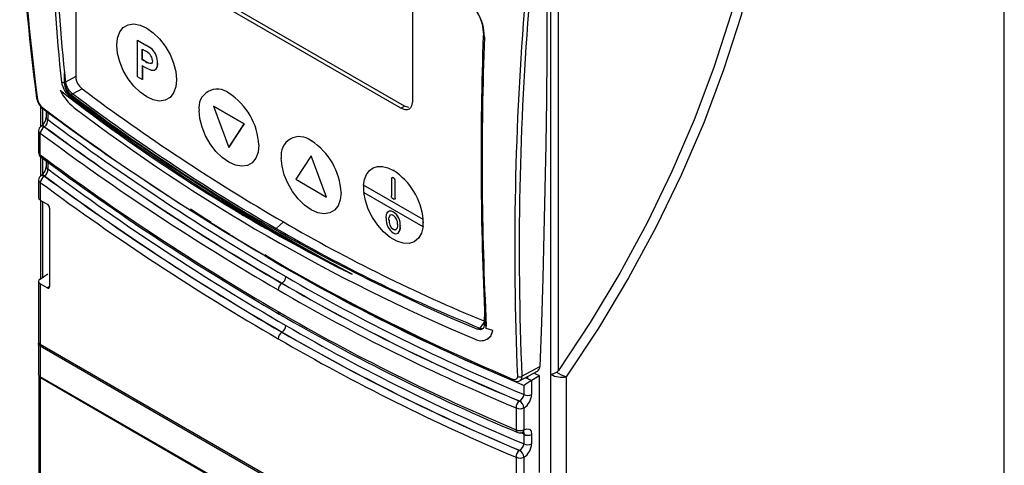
# Model space of a CAD drawing. Header units: millimetres. Extents: x 0 to 838, y 0 to 648.
# Tile 13 of 45: x 241 to 331, y 456 to 497. Entities that reach past the tile are written whole.
import ezdxf

# ---------------------------------------------------------------- set-up
doc = ezdxf.new("R2010")
doc.units = ezdxf.units.MM
doc.header["$LTSCALE"] = 3

msp = doc.modelspace()

# ---------------------------------------------------------------- linework, layer by layer
for p, q in [((331.367, 370.971), (331.367, 532.597)), ((245.938, 518.099), (245.938, 491.822)), ((275.856, 488.913), (251.815, 502.792)), ((276.192, 489.107), (252.15, 502.986)), ((276.917, 498.916), (276.917, 489.526)), ((289.662, 464.434), (289.657, 497.753)), ((290.358, 464.808), (290.358, 497.75)), ((249.722, 494.703), (249.709, 494.731)), ((251.619, 495.167), (251.612, 495.163)), ((251.612, 491.807), (251.612, 495.163)), ((251.612, 495.163), (252.395, 494.711)), ((251.619, 495.167), (252.402, 494.715)), ((252.402, 494.715), (252.395, 494.711)), ((252.065, 493.376), (252.065, 494.335)), ((252.065, 494.335), (252.325, 494.185)), ((252.072, 493.38), (252.072, 494.331)), ((252.974, 494.336), (252.967, 494.332)), ((252.065, 493.376), (252.072, 493.38)), ((252.361, 493.205), (252.065, 493.376)), ((252.392, 492.621), (252.065, 492.809)), ((252.065, 492.809), (252.065, 491.546)), ((252.368, 493.209), (252.072, 493.38)), ((252.072, 492.805), (252.072, 491.55)), ((252.361, 493.205), (252.368, 493.209)), ((253.469, 493.064), (253.461, 493.059)), ((244.904, 492.152), (244.888, 491.279)), ((244.924, 491.268), (244.904, 492.152)), ((244.904, 492.152), (244.996, 491.309)), ((244.996, 491.309), (244.924, 491.268)), ((245.938, 491.822), (244.996, 491.309)), ((252.065, 491.546), (251.612, 491.807)), ((252.072, 491.55), (252.065, 491.546)), ((255.264, 491.524), (255.215, 491.532)), ((245.673, 490.243), (245.527, 490.159)), ((246.522, 490.704), (245.673, 490.243)), ((260.053, 490.334), (260.035, 490.288)), ((242.347, 489.83), (242.348, 489.823)), ((242.713, 489.078), (242.713, 487.227)), ((242.889, 488.91), (242.889, 487.368)), ((242.943, 488.86), (242.937, 488.865)), ((243.22, 488.657), (243.22, 488.079)), ((243.366, 488.549), (243.366, 487.875)), ((257.288, 488.702), (257.275, 488.73)), ((258.613, 489.113), (258.62, 489.117)), ((261.442, 487.48), (258.613, 489.113)), ((258.613, 489.113), (260.027, 485.316)), ((258.62, 489.117), (261.449, 487.484)), ((275.856, 488.913), (276.192, 489.107)), ((276.582, 488.968), (276.192, 489.107)), ((260.027, 485.316), (261.442, 487.48)), ((261.449, 487.484), (260.035, 485.32)), ((261.442, 487.48), (261.449, 487.484)), ((242.525, 486.836), (242.525, 484.832)), ((242.672, 484.628), (242.672, 486.632)), ((243.069, 487.208), (243.081, 487.216)), ((262.83, 485.524), (262.781, 485.531)), ((267.619, 485.967), (267.601, 485.92)), ((260.035, 485.32), (260.027, 485.316)), ((242.713, 484.442), (242.713, 482.692)), ((242.889, 484.312), (242.889, 482.833)), ((243.22, 484.07), (243.22, 483.543)), ((243.366, 483.963), (243.366, 483.339)), ((264.841, 484.363), (264.854, 484.334)), ((267.594, 484.541), (266.179, 482.377)), ((267.601, 484.545), (267.594, 484.541)), ((269.008, 480.744), (267.594, 484.541)), ((269.015, 480.748), (267.601, 484.545)), ((275.185, 483.232), (275.167, 483.186)), ((242.525, 482.301), (242.525, 480.667)), ((242.672, 482.097), (242.672, 480.473)), ((242.773, 482.733), (242.761, 482.726)), ((243.068, 482.674), (243.08, 482.681)), ((266.179, 482.377), (269.008, 480.744)), ((274.983, 482.407), (274.983, 480.855)), ((275.042, 482.525), (275.035, 482.521)), ((275.16, 482.509), (275.167, 482.513)), ((275.336, 482.202), (275.343, 482.207)), ((275.336, 480.651), (275.336, 482.202)), ((275.343, 480.655), (275.343, 482.207)), ((270.347, 481.163), (270.396, 481.156)), ((272.407, 481.628), (272.413, 481.615)), ((272.421, 481.836), (272.428, 481.84)), ((277.898, 478.674), (272.421, 481.836)), ((277.905, 478.678), (272.428, 481.84)), ((272.436, 481.174), (277.883, 478.029)), ((242.672, 480.473), (243.325, 480.096)), ((242.713, 480.449), (242.713, 473.241)), ((242.889, 480.348), (242.889, 473.364)), ((269.008, 480.744), (269.015, 480.748)), ((275.285, 480.537), (275.292, 480.541)), ((275.343, 480.655), (275.336, 480.651)), ((243.536, 479.73), (243.536, 472.512)), ((275.149, 479.397), (275.156, 479.401)), ((264.374, 477.859), (265.045, 478.453)), ((274.757, 478.656), (274.764, 478.66)), ((277.905, 478.678), (277.898, 478.674)), ((277.913, 478.429), (277.962, 478.421)), ((275.151, 477.778), (275.158, 477.782)), ((275.576, 477.411), (275.613, 477.434)), ((275.606, 477.43), (275.613, 477.434)), ((275.797, 478.055), (275.804, 478.059)), ((277.883, 478.029), (277.89, 478.034)), ((242.525, 472.982), (242.525, 467.386)), ((242.665, 473.207), (243.366, 473.698)), ((242.672, 472.767), (242.672, 467.184)), ((243.325, 472.39), (242.672, 472.767)), ((243.325, 472.39), (243.536, 472.559)), ((264.927, 472.816), (264.914, 472.809)), ((283.543, 470.523), (283.517, 469.007)), ((283.567, 469.318), (283.117, 468.702)), ((264.927, 468.325), (264.914, 468.318)), ((283.117, 468.702), (282.918, 468.587)), ((283.701, 468.659), (283.711, 468.858)), ((284.319, 468.481), (283.701, 468.659)), ((283.791, 467.679), (283.892, 467.737)), ((242.525, 467.258), (242.525, 464.426)), ((286.463, 441.904), (242.672, 467.184)), ((242.672, 467.049), (286.463, 441.769)), ((242.672, 467.049), (242.672, 464.227)), ((286.758, 463.832), (288.429, 464.736)), ((286.987, 464.267), (288.634, 465.158)), ((242.546, 464.343), (242.546, 385.88)), ((286.463, 438.947), (242.672, 464.227)), ((242.693, 464.138), (286.441, 438.883)), ((242.693, 385.676), (242.693, 464.138)), ((287.883, 463.888), (287.323, 464.118)), ((287.492, 464.229), (287.492, 464.054)), ((288.609, 464.309), (287.883, 463.888)), ((287.883, 463.888), (287.883, 462.577)), ((288.193, 464.479), (288.193, 464.608)), ((288.609, 464.309), (288.193, 464.479)), ((288.609, 455.424), (288.609, 464.309)), ((289.664, 430.875), (289.662, 464.434)), ((291.065, 464.222), (291.065, 430.854)), ((287.182, 462.58), (287.182, 463.419)), ((286.773, 461.993), (286.76, 461.986)), ((286.463, 461.352), (286.463, 459.348)), ((287.176, 461.356), (287.164, 461.349)), ((287.164, 461.349), (287.164, 459.345)), ((287.164, 459.345), (287.176, 459.351)), ((287.182, 458.927), (286.89, 459.056)), ((287.054, 459.112), (287.066, 459.119)), ((287.182, 458.045), (287.182, 458.927)), ((287.883, 458.923), (287.883, 458.041)), ((286.774, 457.457), (286.761, 457.45)), ((286.463, 456.817), (286.463, 441.904)), ((287.176, 456.821), (287.164, 456.813)), ((287.164, 456.813), (287.164, 441.894))]:
    msp.add_line(p, q)
at = {"flags": 128}
for points in [[(309.793, 520.55), (309.641, 516.162), (309.203, 511.645), (308.485, 507.031), (307.48, 502.294), (306.195, 497.491), (304.638, 492.653), (302.831, 487.845), (300.782, 483.079), (298.507, 478.385), (295.994, 473.741), (293.272, 469.205), (290.358, 464.808)], [(310.764, 520.702), (310.61, 516.251), (310.166, 511.673), (309.438, 506.997), (308.421, 502.203), (307.12, 497.341), (305.544, 492.444), (303.715, 487.579), (301.642, 482.756), (299.339, 478.004), (296.797, 473.305), (294.033, 468.7), (291.065, 464.222)], [(289.295, 497.963), (289.275, 493.825), (289.237, 489.697), (289.182, 485.58), (289.108, 481.474), (289.016, 477.378), (288.907, 473.294), (288.78, 469.221), (288.634, 465.158)], [(249.722, 494.703), (249.791, 495.369), (249.994, 495.922), (250.321, 496.334), (250.756, 496.585), (251.277, 496.663), (251.857, 496.562), (252.469, 496.289), (253.08, 495.857), (253.66, 495.287), (254.181, 494.608), (254.616, 493.855), (254.943, 493.065), (255.146, 492.277), (255.215, 491.532)], [(283.473, 495.647), (283.451, 495.622), (283.437, 495.596), (283.433, 495.568), (283.437, 495.541), (283.45, 495.514), (283.471, 495.488), (283.5, 495.464), (283.536, 495.444)], [(255.215, 491.532), (255.146, 490.866), (254.943, 490.313), (254.616, 489.901), (254.181, 489.649), (253.66, 489.572), (253.08, 489.673), (252.469, 489.946), (251.857, 490.378), (251.277, 490.948), (250.756, 491.626), (250.321, 492.38), (249.994, 493.17), (249.791, 493.957), (249.722, 494.703)], [(253.009, 493.313), (253.008, 493.297), (253.004, 493.234), (252.974, 493.124), (252.897, 493.037), (252.795, 493.012), (252.679, 493.042), (252.361, 493.205)], [(253.461, 493.059), (253.461, 493.043), (253.46, 492.979), (253.429, 492.736), (253.312, 492.486), (253.147, 492.368), (252.922, 492.371), (252.392, 492.621)], [(245.506, 490.015), (249.915, 486.823), (254.291, 483.821), (258.699, 480.965), (260.896, 479.605), (263.105, 478.28), (265.325, 476.989), (266.136, 476.529), (266.958, 476.067), (267.792, 475.603), (268.639, 475.139), (268.992, 474.946), (269.386, 474.733), (269.821, 474.498), (270.295, 474.242), (270.826, 473.956), (270.951, 473.888), (271.05, 473.834), (271.123, 473.794), (271.243, 473.728), (271.331, 473.677), (271.35, 473.664), (271.36, 473.657), (271.361, 473.656), (271.362, 473.655), (271.362, 473.655), (271.362, 473.655), (271.362, 473.654), (271.362, 473.654), (271.362, 473.654), (271.362, 473.654), (271.361, 473.654), (271.358, 473.654), (271.309, 473.673), (271.275, 473.689), (271.191, 473.727), (270.782, 473.926)], [(276.917, 489.526), (276.843, 489.118), (276.743, 488.954), (276.606, 488.839), (276.439, 488.778), (276.247, 488.774), (275.856, 488.913)], [(262.781, 485.531), (262.712, 484.865), (262.509, 484.312), (262.182, 483.9), (261.747, 483.649), (261.226, 483.571), (260.646, 483.672), (260.035, 483.945), (259.423, 484.377), (258.843, 484.947), (258.322, 485.626), (257.887, 486.379), (257.56, 487.169), (257.357, 487.957), (257.288, 488.702)], [(242.763, 487.258), (242.784, 487.273), (242.876, 487.287), (242.96, 487.268), (243.069, 487.208)], [(270.347, 481.163), (270.278, 480.497), (270.075, 479.944), (269.748, 479.532), (269.313, 479.281), (268.792, 479.204), (268.212, 479.304), (267.601, 479.577), (266.989, 480.01), (266.409, 480.579), (265.888, 481.258), (265.453, 482.011), (265.126, 482.801), (264.923, 483.589), (264.854, 484.334)], [(272.428, 481.84), (272.515, 482.372), (272.694, 482.823), (272.959, 483.176), (273.301, 483.419), (273.708, 483.543), (274.165, 483.545), (274.657, 483.425), (275.167, 483.186)], [(242.763, 482.723), (242.784, 482.738), (242.876, 482.752), (242.959, 482.733), (243.068, 482.674)], [(251.58, 482.746), (255.602, 480.077), (260.109, 477.316)], [(277.89, 478.034), (277.746, 477.435), (277.475, 476.963), (277.091, 476.64), (276.613, 476.483), (276.064, 476.499), (275.471, 476.687), (274.863, 477.038), (274.27, 477.534), (273.721, 478.153), (273.242, 478.862), (272.858, 479.628), (272.588, 480.413), (272.443, 481.178)], [(275.336, 480.651), (275.323, 480.581), (275.285, 480.537), (275.227, 480.525), (275.16, 480.549), (275.092, 480.604), (275.035, 480.681), (274.996, 480.769), (274.983, 480.855)], [(275.292, 480.541), (275.292, 480.541), (275.33, 480.585), (275.343, 480.655)], [(258.401, 478.416), (257.925, 478.702), (256.49, 479.645)], [(274.502, 478.791), (274.502, 478.807), (274.503, 478.871), (274.506, 478.935), (274.512, 478.997), (274.519, 479.057), (274.529, 479.116), (274.543, 479.172), (274.559, 479.225), (274.663, 479.4), (274.796, 479.481), (274.971, 479.475), (275.014, 479.461), (275.149, 479.397)], [(274.757, 478.656), (274.757, 478.672), (274.758, 478.737), (274.77, 478.86), (274.823, 479.029), (274.898, 479.106), (275.005, 479.128), (275.06, 479.117), (275.088, 479.108), (275.151, 479.077)], [(275.542, 478.209), (275.542, 478.193), (275.54, 478.129), (275.501, 477.892), (275.435, 477.781), (275.413, 477.763), (275.387, 477.748), (275.36, 477.737), (275.331, 477.73), (275.299, 477.729), (275.194, 477.756), (275.151, 477.778)], [(283.642, 468.918), (283.598, 469.39), (283.593, 469.499)], [(283.517, 469.007), (283.471, 468.758), (283.344, 468.595), (283.151, 468.537), (282.918, 468.587)], [(283.853, 467.729), (284.124, 467.963), (284.319, 468.481)], [(242.672, 467.049), (242.58, 467.122), (242.528, 467.222), (242.527, 467.28), (242.544, 467.329)], [(280.45, 466.381), (281.733, 465.773), (287.182, 463.419)], [(290.166, 464.631), (290.269, 464.705), (290.358, 464.808)], [(242.672, 464.227), (242.567, 464.315), (242.536, 464.369), (242.525, 464.427), (242.525, 464.43)], [(286.571, 464.256), (286.549, 464.093), (286.471, 463.985), (286.345, 463.946), (286.185, 463.98)], [(286.987, 464.267), (286.949, 464.031), (286.832, 463.874), (286.795, 463.863)], [(287.164, 459.345), (287.141, 459.218), (287.092, 459.15)], [(287.176, 459.351), (287.449, 459.437), (287.678, 459.385), (287.829, 459.204), (287.883, 458.923)], [(287.092, 459.15), (287.075, 459.126), (287.052, 459.116)], [(287.076, 459.158), (287.112, 459.144), (287.174, 459.06), (287.182, 458.927)]]:
    msp.add_lwpolyline(points, dxfattribs=at)
for centre, radius, start, end in [((413.157, 512.971), 172.37, 176.02098, 187.71566), ((414.541, 512.951), 173.672, 176.08149, 187.68814), ((408.999, 509.283), 165.347, 176.98015, 186.23826), ((409.404, 509.207), 165.382, 176.9702, 185.91902), ((279.051, 495.444), 4.485, 359.98813, 60.35973), ((279.313, 495.596), 4.16, 0.69695, 59.7093), ((565.521, 475.895), 279.193, 175.27449, 182.38931), ((566.239, 476.018), 279.499, 175.30784, 182.40953), ((584.785, 484.381), 301.559, 177.8761, 182.82881), ((250.34, 490.984), 4.255, 51.88076, 61.12513), ((250.423, 491.102), 4.12, 51.72822, 61.27767), ((586.186, 484.139), 302.861, 177.86098, 182.89225), ((251.913, 493.157), 1.107, 8.06482, 68.1187), ((251.725, 493.117), 1.737, 358.08753, 44.35398), ((251.696, 493.108), 1.773, 358.57554, 43.86598), ((252.872, 493.848), 0.814, 231.70519, 271.2899), ((252.77, 492.954), 0.707, 306.8573, 8.88321), ((246.831, 491.692), 2.232, 189.69375, 232.83932), ((244.814, 491.677), 0.405, 243.09593, 280.53553), ((246.503, 491.285), 1.615, 180.22698, 231.88489), ((246.423, 491.365), 1.503, 183.70768, 233.36924), ((246.503, 491.518), 1.521, 187.8712, 236.91487), ((247.43, 491.89), 1.493, 182.61633, 232.56749), ((341.638, 614.849), 157.733, 231.9898, 243.30538), ((248.465, 492.438), 4.377, 205.25135, 232.06541), ((348.48, 625.424), 169.989, 232.7243, 247.31359), ((356.905, 637.909), 184.872, 233.01041, 239.96633), ((359.935, 642.053), 189.127, 233.15385, 239.8854), ((258.962, 488.974), 1.696, 50.79671, 189.21404), ((256.818, 485.26), 5.969, 2.60548, 57.39452), ((243.87, 490.098), 1.547, 190.24421, 232.88375), ((242.493, 489.851), 0.148, 190.99331, 244.98912), ((243.66, 489.953), 1.252, 190.85962, 232.70094), ((245.805, 489.892), 0.323, 157.71229, 176.33552), ((353.082, 632.176), 178.372, 232.89852, 242.52159), ((365.259, 651.002), 203.051, 232.94404, 247.08101), ((243.005, 488.944), 0.105, 172.62625, 229.0529), ((368.483, 657.048), 209.874, 233.26122, 236.15042), ((348.232, 623.844), 169.366, 232.77427, 247.23111), ((242.193, 488.117), 1.028, 304.36122, 357.87672), ((242.626, 487.804), 0.743, 307.70596, 5.45562), ((243.466, 488.101), 0.247, 185.07867, 246.24147), ((379.577, 670.56), 227.876, 233.29158, 239.89387), ((243.025, 486.836), 0.5, 121.8918, 180), ((242.765, 486.854), 0.24, 184.12934, 247.1908), ((243.54, 486.458), 0.886, 122.15444, 168.64985), ((379.334, 670.142), 228.807, 233.3245, 239.89491), ((242.887, 487.008), 0.284, 46.8751, 113.27971), ((379.559, 670.511), 228.538, 233.32813, 239.89128), ((379.571, 670.519), 228.538, 233.32806, 239.89128), ((266.528, 484.606), 1.696, 50.79671, 189.21404), ((264.384, 480.892), 5.969, 2.60548, 57.39452), ((243.025, 484.832), 0.5, 180, 233.49957), ((242.771, 484.854), 0.247, 185.07867, 246.24147), ((242.866, 484.577), 0.201, 165.16329, 226.54741), ((380.476, 670.145), 231.099, 233.39463, 239.8971), ((381.043, 670.675), 231.987, 233.40031, 239.89188), ((242.193, 483.581), 1.028, 304.35331, 357.85986), ((242.626, 483.271), 0.744, 307.62257, 5.27411), ((243.466, 483.565), 0.247, 185.07867, 246.24147), ((382.162, 670.566), 233.063, 233.44967, 239.89881), ((271.902, 478.117), 6.029, 5.34195, 57.21668), ((243.025, 482.301), 0.5, 121.88753, 180), ((242.765, 482.318), 0.24, 184.12934, 247.1908), ((243.538, 481.927), 0.883, 122.1791, 168.87332), ((381.918, 670.149), 233.994, 233.48114, 239.89978), ((242.887, 482.474), 0.283, 47.04921, 113.34776), ((382.14, 670.513), 233.72, 233.48452, 239.8964), ((382.152, 670.521), 233.719, 233.48445, 239.8964), ((275.091, 482.424), 0.109, 50.79671, 189.21404), ((275.093, 482.41), 0.126, 54.38242, 114.30712), ((274.953, 482.185), 0.384, 2.60548, 57.39452), ((274.96, 482.189), 0.384, 2.60548, 57.39452), ((275.865, 481.598), 3.452, 176.04843, 180.03924), ((276.432, 481.602), 4.019, 180.09358, 186.11365), ((274.341, 478.18), 1.461, 355.09294, 56.41601), ((274.25, 478.136), 1.556, 357.15363, 54.35533), ((341.453, 610.037), 152.159, 239.85691, 247.6397), ((276.314, 478.765), 1.813, 179.19873, 206.55484), ((275.727, 478.564), 0.975, 174.57349, 233.78294), ((275.728, 478.566), 0.969, 174.39889, 233.95754), ((274.598, 478.306), 0.949, 354.16237, 54.35859), ((274.389, 478.431), 3.517, 353.4374, 3.95987), ((274.6, 478.422), 3.313, 353.26561, 0.11352), ((274.037, 478.426), 3.876, 0.03495, 3.72906), ((337.984, 604.765), 146.709, 239.88489, 248.03836), ((275.743, 478.465), 1.167, 205.93286, 239.49968), ((275.398, 477.756), 0.387, 230.16448, 302.48351), ((275.299, 477.965), 0.231, 232.50255, 300.72015), ((274.984, 477.962), 0.818, 319.46509, 6.50609), ((275.032, 477.953), 0.779, 318.21046, 7.76072), ((353.391, 626.42), 175.878, 238.01894, 247.56721), ((342.82, 606.786), 153.516, 238.81261, 245.17933), ((264.505, 473.461), 0.77, 303.22971, 357.34769), ((357.764, 632.718), 184.197, 239.8592, 247.46862), ((265.337, 472.165), 0.77, 123.22971, 177.34769), ((357.532, 632.321), 185.151, 239.86077, 247.42792), ((357.76, 632.751), 184.937, 239.86502, 247.42367), ((357.772, 632.758), 184.937, 239.86502, 247.42376), ((264.813, 470.189), 0.247, 173.76567, 234.89582), ((358.672, 632.321), 187.44, 239.86408, 247.34138), ((359.182, 632.841), 188.292, 239.87144, 247.33476), ((265.337, 467.674), 0.77, 123.22971, 177.34769), ((360.338, 632.748), 190.113, 239.87203, 247.23097), ((264.505, 468.97), 0.77, 303.22971, 357.34769), ((360.35, 632.754), 190.112, 239.87203, 247.23106), ((360.345, 632.719), 189.378, 239.86664, 247.27361), ((283.223, 468.645), 1.108, 240.96208, 351.48346), ((283.32, 469.011), 0.37, 236.58001, 297.44946), ((283.811, 469.04), 0.208, 215.8968, 241.2346), ((284.244, 468.917), 0.602, 179.91469, 205.43887), ((360.113, 632.322), 190.332, 239.86809, 247.23491), ((288.21, 465.113), 0.426, 298.59804, 6.10748), ((286.352, 464.001), 0.169, 187.35401, 244.28047), ((286.534, 464.406), 0.612, 245.38639, 295.81297), ((286.769, 464.624), 0.418, 241.6881, 301.46952), ((291.816, 457.242), 7.722, 120.61816, 126.87543), ((288.914, 467.091), 2.761, 285.72573, 296.96564), ((290.643, 466.184), 2.006, 240.72307, 282.1466), ((293.616, 471.04), 7.279, 241.70656, 249.48948), ((287.15, 461.416), 0.69, 124.38332, 185.29919), ((286.394, 461.308), 0.77, 3.048, 61.63894), ((286.325, 462.742), 0.872, 300.89998, 349.34693), ((286.405, 461.314), 0.773, 3.14409, 61.54289), ((286.352, 462.648), 1.532, 302.52341, 357.33072), ((287.536, 463.265), 0.77, 242.65648, 296.76622), ((286.817, 462.037), 0.77, 242.65648, 296.76622), ((286.817, 460.033), 0.77, 242.65648, 296.76622), ((286.761, 459.356), 0.299, 181.52659, 242.78716), ((286.93, 459.325), 0.247, 303.41707, 6.05628), ((286.816, 459.552), 0.5, 247.48097, 298.4055), ((287.536, 459.611), 0.77, 242.65648, 296.76622), ((287.152, 456.879), 0.692, 124.35489, 185.11184), ((286.394, 456.772), 0.771, 3.0532, 61.51819), ((286.327, 458.204), 0.87, 300.94023, 349.47131), ((286.404, 456.778), 0.773, 3.15667, 61.41478), ((286.353, 458.113), 1.532, 302.51238, 357.32315), ((287.536, 458.729), 0.77, 242.65648, 296.76622), ((286.817, 457.501), 0.77, 242.65648, 296.76622)]:
    msp.add_arc(centre, radius, start, end)
for centre, major_axis, ratio, start_param, end_param in [((243.025, 480.642), (0.5, -0.035), 0.524922, 3.178227, 3.963625), ((243.323, 479.851), (-0.15, 0.26), 0.581784, 3.930871, 5.494072), ((243.025, 473.007), (0.499, 0.042), 0.625176, 2.321712, 3.875055), ((243.323, 472.637), (-0.151, 0.262), 0.573012, 2.360073, 3.923273), ((243.025, 467.381), (0.5, -0.007), 0.567125, 3.150019, 3.935417), ((243.046, 464.346), (0.5, 0.004), 0.582304, 3.137153, 3.922551)]:
    msp.add_ellipse(centre, major_axis=major_axis, ratio=ratio, start_param=start_param, end_param=end_param)

doc.saveas('drawing.dxf')
